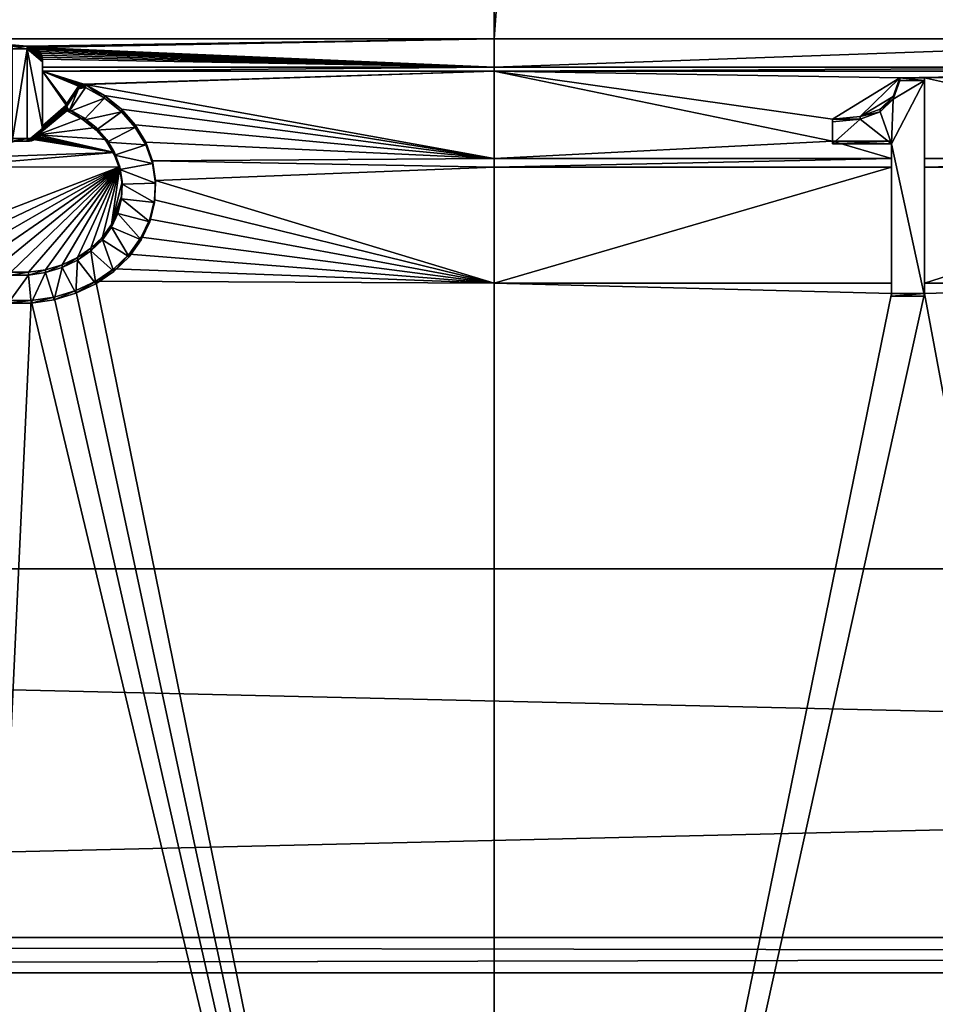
# Model space of a CAD drawing. Extents: x 0 to 895, y 0 to 479.
# Tile 6 of 30: x 380 to 398, y 24 to 44. Entities that reach past the tile are written whole.
import ezdxf

# ---------------------------------------------------------------- set-up
doc = ezdxf.new("R2010")
doc.units = 0

msp = doc.modelspace()

# ---------------------------------------------------------------- linework, layer by layer
for points in [[(788.799988, 448.7229), (788.799988, 25.122911), (106.199982, 448.7229)], [(106.199982, 448.7229), (788.799988, 25.122911), (106.199982, 25.122911)], [(788.099976, 448.022888, 395.237183), (788.099976, 25.822908, 131.417313), (106.899979, 448.022888, 395.237183)], [(106.899979, 448.022888, 395.237183), (788.099976, 25.822908, 131.417313), (106.899979, 25.822908, 131.417313)], [(788.099976, 25.822908, 0.7), (788.099976, 448.022888, 0.7), (106.899979, 25.822908, 0.7)], [(106.899979, 25.822908, 0.7), (788.099976, 448.022888, 0.7), (106.899979, 448.022888, 0.7)], [(388.890106, 43.612331, 149.254715), (388.890106, 255.127777, 281.424225), (377.929169, 43.612331, 149.254715)], [(377.929169, 43.612331, 149.254715), (388.890106, 255.127777, 281.424225), (377.929169, 255.127777, 281.424225)], [(404.596527, 43.612331, 149.254715), (404.596527, 255.127777, 281.424225), (388.890106, 43.612331, 149.254715)], [(388.890106, 43.612331, 149.254715), (404.596527, 255.127777, 281.424225), (388.890106, 255.127777, 281.424225)], [(377.929169, 43.612331, 149.254715), (379.350006, 43.46627, 149.163437), (379.649994, 43.46627, 149.163437)], [(377.929169, 43.612331, 149.254715), (379.649994, 43.46627, 149.163437), (388.890106, 43.612331, 149.254715)], [(388.890106, 43.612331, 149.254715), (379.649994, 43.46627, 149.163437), (379.69693, 43.463142, 149.161484)], [(388.890106, 43.612331, 149.254715), (379.69693, 43.463142, 149.161484), (379.742706, 43.453812, 149.155655)], [(379.786194, 43.438522, 149.146103), (388.890106, 43.612331, 149.254715), (379.742706, 43.453812, 149.155655)], [(388.890106, 43.047993, 148.902084), (388.890106, 43.612331, 149.254715), (379.786194, 43.438522, 149.146103)], [(404.596527, 43.047993, 148.902084), (404.596527, 43.612331, 149.254715), (388.890106, 43.047993, 148.902084)], [(388.890106, 43.047993, 148.902084), (404.596527, 43.612331, 149.254715), (388.890106, 43.612331, 149.254715)], [(379.649994, 41.583271, 148.104721), (379.649994, 43.41328, 149.248245), (379.349976, 41.583271, 148.104721)], [(379.349976, 41.583271, 148.104721), (379.649994, 43.41328, 149.248245), (379.350006, 43.41328, 149.248245)], [(379.350006, 43.41328, 149.248245), (379.649994, 43.41328, 149.248245), (379.350006, 43.46627, 149.163437)], [(379.350006, 43.46627, 149.163437), (379.649994, 43.41328, 149.248245), (379.649994, 43.46627, 149.163437)], [(379.69693, 43.410122, 149.246292), (379.69693, 43.463142, 149.161484), (379.649994, 43.46627, 149.163437)], [(379.69693, 43.410122, 149.246292), (379.649994, 43.46627, 149.163437), (379.649994, 43.41328, 149.248245)], [(379.649994, 41.583271, 148.104721), (379.950012, 41.837692, 148.263702), (379.649994, 43.41328, 149.248245)], [(379.649994, 43.41328, 149.248245), (379.950012, 41.837692, 148.263702), (379.950012, 43.158859, 149.089264)], [(379.649994, 43.41328, 149.248245), (379.950012, 43.158859, 149.089264), (379.69693, 43.410122, 149.246292)], [(379.742706, 43.400826, 149.240463), (379.742706, 43.453812, 149.155655), (379.69693, 43.463142, 149.161484)], [(379.742706, 43.400826, 149.240463), (379.69693, 43.463142, 149.161484), (379.69693, 43.410122, 149.246292)], [(379.69693, 43.410122, 149.246292), (379.950012, 43.158859, 149.089264), (379.742706, 43.400826, 149.240463)], [(379.786194, 43.385536, 149.230911), (379.786194, 43.438522, 149.146103), (379.742706, 43.453812, 149.155655)], [(379.786194, 43.385536, 149.230911), (379.742706, 43.453812, 149.155655), (379.742706, 43.400826, 149.240463)], [(379.950012, 43.158859, 149.089264), (379.786194, 43.385536, 149.230911), (379.742706, 43.400826, 149.240463)], [(379.786194, 43.438522, 149.146103), (379.826324, 43.417664, 149.133072), (388.890106, 43.047993, 148.902084)], [(379.826324, 43.364674, 149.217896), (379.826324, 43.417664, 149.133072), (379.786194, 43.438522, 149.146103)], [(379.826324, 43.364674, 149.217896), (379.786194, 43.438522, 149.146103), (379.786194, 43.385536, 149.230911)], [(379.950012, 43.158859, 149.089264), (379.826324, 43.364674, 149.217896), (379.786194, 43.385536, 149.230911)], [(388.890106, 43.047993, 148.902084), (379.826324, 43.417664, 149.133072), (379.862152, 43.391735, 149.116867)], [(379.862152, 43.338745, 149.201675), (379.862152, 43.391735, 149.116867), (379.826324, 43.417664, 149.133072)], [(379.862152, 43.338745, 149.201675), (379.826324, 43.417664, 149.133072), (379.826324, 43.364674, 149.217896)], [(379.862152, 43.338745, 149.201675), (379.826324, 43.364674, 149.217896), (379.950012, 43.158859, 149.089264)], [(379.862152, 43.391735, 149.116867), (379.8927, 43.361397, 149.0979), (388.890106, 43.047993, 148.902084)], [(379.8927, 43.308407, 149.182709), (379.8927, 43.361397, 149.0979), (379.862152, 43.391735, 149.116867)], [(379.8927, 43.308407, 149.182709), (379.862152, 43.391735, 149.116867), (379.862152, 43.338745, 149.201675)], [(379.950012, 43.158859, 149.089264), (379.8927, 43.308407, 149.182709), (379.862152, 43.338745, 149.201675)], [(388.890106, 43.047993, 148.902084), (379.8927, 43.361397, 149.0979), (379.917297, 43.327332, 149.076645)], [(379.917297, 43.274342, 149.161438), (379.917297, 43.327332, 149.076645), (379.8927, 43.361397, 149.0979)], [(379.917297, 43.274342, 149.161438), (379.8927, 43.361397, 149.0979), (379.8927, 43.308407, 149.182709)], [(379.950012, 43.158859, 149.089264), (379.917297, 43.274342, 149.161438), (379.8927, 43.308407, 149.182709)], [(388.890106, 43.047993, 148.902084), (379.917297, 43.327332, 149.076645), (379.935303, 43.290466, 149.053589)], [(379.935303, 43.237476, 149.138397), (379.935303, 43.290466, 149.053589), (379.917297, 43.327332, 149.076645)], [(379.935303, 43.237476, 149.138397), (379.917297, 43.327332, 149.076645), (379.917297, 43.274342, 149.161438)], [(379.94632, 43.198647, 149.114136), (379.935303, 43.237476, 149.138397), (379.917297, 43.274342, 149.161438)], [(379.94632, 43.198647, 149.114136), (379.917297, 43.274342, 149.161438), (379.950012, 43.158859, 149.089264)], [(379.935303, 43.290466, 149.053589), (379.94632, 43.251633, 149.029327), (388.890106, 43.047993, 148.902084)], [(379.94632, 43.198647, 149.114136), (379.94632, 43.251633, 149.029327), (379.935303, 43.290466, 149.053589)], [(379.94632, 43.198647, 149.114136), (379.935303, 43.290466, 149.053589), (379.935303, 43.237476, 149.138397)], [(388.890106, 43.047993, 148.902084), (379.94632, 43.251633, 149.029327), (379.950012, 43.211849, 149.004456)], [(379.950012, 43.158859, 149.089264), (379.950012, 43.211849, 149.004456), (379.94632, 43.251633, 149.029327)], [(379.950012, 43.158859, 149.089264), (379.94632, 43.251633, 149.029327), (379.94632, 43.198647, 149.114136)], [(388.890106, 43.047993, 148.902084), (379.950012, 43.211849, 149.004456), (379.950012, 43.047993, 148.902084)], [(379.950012, 43.047993, 148.902084), (379.950012, 43.211849, 149.004456), (379.950012, 43.158859, 149.089264)], [(379.950012, 41.837692, 148.263702), (379.950012, 41.890682, 148.178909), (379.950012, 43.158859, 149.089264)], [(379.950012, 43.158859, 149.089264), (379.950012, 41.890682, 148.178909), (379.950012, 42.97459, 148.856201)], [(379.950012, 43.158859, 149.089264), (379.950012, 42.97459, 148.856201), (379.950012, 43.047993, 148.902084)], [(388.890106, 42.97459, 148.856201), (388.890106, 43.047993, 148.902084), (379.950012, 42.97459, 148.856201)], [(379.950012, 42.97459, 148.856201), (388.890106, 43.047993, 148.902084), (379.950012, 43.047993, 148.902084)], [(388.890106, 42.97459, 148.856201), (379.950012, 42.97459, 148.856201), (380.768127, 42.714237, 148.693527)], [(380.675476, 42.684883, 148.675186), (380.687622, 42.695255, 148.681656), (379.950012, 42.97459, 148.856201)], [(379.950012, 42.97459, 148.856201), (380.687622, 42.695255, 148.681656), (380.701691, 42.70369, 148.686935)], [(379.950012, 42.97459, 148.856201), (380.701691, 42.70369, 148.686935), (380.717224, 42.709946, 148.690857)], [(380.717224, 42.709946, 148.690857), (380.733795, 42.713882, 148.693298), (379.950012, 42.97459, 148.856201)], [(379.950012, 42.97459, 148.856201), (380.733795, 42.713882, 148.693298), (380.750946, 42.715309, 148.694199)], [(379.950012, 42.97459, 148.856201), (380.750946, 42.715309, 148.694199), (380.768127, 42.714237, 148.693527)], [(380.428741, 42.322784, 148.448929), (380.435608, 42.335003, 148.456543), (379.950012, 42.97459, 148.856201)], [(379.950012, 42.97459, 148.856201), (380.435608, 42.335003, 148.456543), (380.665619, 42.672932, 148.667709)], [(379.950012, 42.97459, 148.856201), (380.665619, 42.672932, 148.667709), (380.675476, 42.684883, 148.675186)], [(379.950012, 41.890682, 148.178909), (380.422302, 42.29644, 148.432449), (379.950012, 42.97459, 148.856201)], [(379.950012, 42.97459, 148.856201), (380.422302, 42.29644, 148.432449), (380.424286, 42.309822, 148.440826)], [(379.950012, 42.97459, 148.856201), (380.424286, 42.309822, 148.440826), (380.428741, 42.322784, 148.448929)], [(380.768127, 42.714237, 148.693527), (380.784821, 42.710693, 148.691315), (388.890106, 42.97459, 148.856201)], [(388.890106, 42.97459, 148.856201), (380.784821, 42.710693, 148.691315), (380.800568, 42.704762, 148.687607)], [(388.890106, 42.97459, 148.856201), (380.800568, 42.704762, 148.687607), (388.890106, 41.24585, 147.77597)], [(404.596527, 42.97459, 148.856201), (404.596527, 43.047993, 148.902084), (388.890106, 42.97459, 148.856201)], [(388.890106, 42.97459, 148.856201), (404.596527, 43.047993, 148.902084), (388.890106, 43.047993, 148.902084)], [(388.890106, 42.97459, 148.856201), (396.921448, 42.841702, 148.773178), (404.596527, 42.97459, 148.856201)], [(395.588593, 42.022972, 148.261581), (396.921448, 42.841702, 148.773178), (388.890106, 42.97459, 148.856201)], [(395.588593, 42.022972, 148.261581), (388.890106, 42.97459, 148.856201), (395.588593, 41.589199, 147.990509)], [(395.588593, 41.589199, 147.990509), (388.890106, 42.97459, 148.856201), (388.890106, 41.24585, 147.77597)], [(404.596527, 42.97459, 148.856201), (396.921448, 42.841702, 148.773178), (397.411377, 42.841702, 148.773178)], [(404.596527, 42.97459, 148.856201), (397.411377, 42.841702, 148.773178), (404.596527, 41.24585, 147.77597)], [(380.687622, 42.642265, 148.766464), (380.687622, 42.695255, 148.681656), (380.675476, 42.684883, 148.675186)], [(380.701691, 42.6507, 148.771729), (380.701691, 42.70369, 148.686935), (380.687622, 42.695255, 148.681656)], [(380.701691, 42.6507, 148.771729), (380.687622, 42.695255, 148.681656), (380.687622, 42.642265, 148.766464)], [(380.717224, 42.65696, 148.77565), (380.717224, 42.709946, 148.690857), (380.701691, 42.70369, 148.686935)], [(380.717224, 42.65696, 148.77565), (380.701691, 42.70369, 148.686935), (380.701691, 42.6507, 148.771729)], [(380.733795, 42.660892, 148.778091), (380.733795, 42.713882, 148.693298), (380.717224, 42.709946, 148.690857)], [(380.733795, 42.660892, 148.778091), (380.717224, 42.709946, 148.690857), (380.717224, 42.65696, 148.77565)], [(380.750946, 42.662323, 148.779007), (380.750946, 42.715309, 148.694199), (380.733795, 42.713882, 148.693298)], [(380.750946, 42.662323, 148.779007), (380.733795, 42.713882, 148.693298), (380.733795, 42.660892, 148.778091)], [(380.768127, 42.661251, 148.778336), (380.768127, 42.714237, 148.693527), (380.750946, 42.715309, 148.694199)], [(380.768127, 42.661251, 148.778336), (380.750946, 42.715309, 148.694199), (380.750946, 42.662323, 148.779007)], [(380.784821, 42.657703, 148.776108), (380.784821, 42.710693, 148.691315), (380.768127, 42.714237, 148.693527)], [(380.784821, 42.657703, 148.776108), (380.768127, 42.714237, 148.693527), (380.768127, 42.661251, 148.778336)], [(380.800568, 42.651772, 148.7724), (380.800568, 42.704762, 148.687607), (380.784821, 42.710693, 148.691315)], [(380.800568, 42.651772, 148.7724), (380.784821, 42.710693, 148.691315), (380.784821, 42.657703, 148.776108)], [(380.800568, 42.704762, 148.687607), (381.180786, 42.48914, 148.552887), (388.890106, 41.24585, 147.77597)], [(381.180786, 42.436153, 148.63768), (381.180786, 42.48914, 148.552887), (380.800568, 42.704762, 148.687607)], [(381.180786, 42.436153, 148.63768), (380.800568, 42.704762, 148.687607), (380.800568, 42.651772, 148.7724)], [(396.136169, 42.07188, 148.29213), (396.921448, 42.841702, 148.773178), (395.588593, 42.022972, 148.261581)], [(396.136169, 42.07188, 148.29213), (396.791779, 42.468994, 148.540268), (396.921448, 42.841702, 148.773178)], [(396.755737, 41.536213, 148.075333), (397.411377, 38.517921, 146.189285), (397.411377, 42.788715, 148.857986)], [(396.755737, 41.536213, 148.075333), (397.411377, 42.788715, 148.857986), (396.791779, 42.416008, 148.625092)], [(396.791779, 42.468994, 148.540268), (396.921448, 42.788715, 148.857986), (396.921448, 42.841702, 148.773178)], [(396.791779, 42.416008, 148.625092), (396.921448, 42.788715, 148.857986), (396.791779, 42.468994, 148.540268)], [(396.791779, 42.416008, 148.625092), (397.411377, 42.788715, 148.857986), (396.921448, 42.788715, 148.857986)], [(396.921448, 42.788715, 148.857986), (397.411377, 42.788715, 148.857986), (396.921448, 42.841702, 148.773178)], [(396.921448, 42.841702, 148.773178), (397.411377, 42.788715, 148.857986), (397.411377, 42.841702, 148.773178)], [(397.411377, 42.841702, 148.773178), (397.411377, 41.24585, 147.77597), (404.596527, 41.24585, 147.77597)], [(397.411377, 42.788715, 148.857986), (397.411377, 41.24585, 147.77597), (397.411377, 42.841702, 148.773178)], [(397.411377, 38.517921, 146.189285), (397.411377, 41.074276, 147.668762), (397.411377, 42.788715, 148.857986)], [(397.411377, 42.788715, 148.857986), (397.411377, 41.074276, 147.668762), (397.411377, 41.24585, 147.77597)], [(380.435608, 42.335003, 148.456543), (380.665619, 42.619915, 148.752518), (380.665619, 42.672932, 148.667709)], [(380.435608, 42.282017, 148.541351), (380.665619, 42.619915, 148.752518), (380.435608, 42.335003, 148.456543)], [(380.435608, 42.282017, 148.541351), (380.474243, 42.165192, 148.468353), (380.665619, 42.619915, 148.752518)], [(380.474243, 42.165192, 148.468353), (381.180786, 42.436153, 148.63768), (380.800568, 42.651772, 148.7724)], [(380.665619, 42.619915, 148.752518), (380.474243, 42.165192, 148.468353), (380.800568, 42.651772, 148.7724)], [(380.675476, 42.631893, 148.759995), (380.675476, 42.684883, 148.675186), (380.665619, 42.672932, 148.667709)], [(380.675476, 42.631893, 148.759995), (380.665619, 42.672932, 148.667709), (380.665619, 42.619915, 148.752518)], [(380.665619, 42.619915, 148.752518), (380.800568, 42.651772, 148.7724), (380.675476, 42.631893, 148.759995)], [(380.687622, 42.642265, 148.766464), (380.675476, 42.684883, 148.675186), (380.675476, 42.631893, 148.759995)], [(380.675476, 42.631893, 148.759995), (380.800568, 42.651772, 148.7724), (380.687622, 42.642265, 148.766464)], [(380.687622, 42.642265, 148.766464), (380.800568, 42.651772, 148.7724), (380.701691, 42.6507, 148.771729)], [(380.768127, 42.661251, 148.778336), (380.750946, 42.662323, 148.779007), (380.701691, 42.6507, 148.771729)], [(380.701691, 42.6507, 148.771729), (380.750946, 42.662323, 148.779007), (380.733795, 42.660892, 148.778091)], [(380.701691, 42.6507, 148.771729), (380.784821, 42.657703, 148.776108), (380.768127, 42.661251, 148.778336)], [(380.701691, 42.6507, 148.771729), (380.733795, 42.660892, 148.778091), (380.717224, 42.65696, 148.77565)], [(380.701691, 42.6507, 148.771729), (380.800568, 42.651772, 148.7724), (380.784821, 42.657703, 148.776108)], [(380.424286, 42.256832, 148.52562), (380.424286, 42.309822, 148.440826), (380.422302, 42.29644, 148.432449)], [(380.428741, 42.269794, 148.533737), (380.428741, 42.322784, 148.448929), (380.424286, 42.309822, 148.440826)], [(380.428741, 42.269794, 148.533737), (380.424286, 42.309822, 148.440826), (380.424286, 42.256832, 148.52562)], [(380.435608, 42.282017, 148.541351), (380.435608, 42.335003, 148.456543), (380.428741, 42.322784, 148.448929)], [(380.435608, 42.282017, 148.541351), (380.428741, 42.322784, 148.448929), (380.428741, 42.269794, 148.533737)], [(380.762482, 42.003155, 148.367111), (381.180786, 42.436153, 148.63768), (380.474243, 42.165192, 148.468353)], [(380.762482, 42.003155, 148.367111), (381.512512, 42.169064, 148.470779), (381.180786, 42.436153, 148.63768)], [(388.890106, 41.24585, 147.77597), (381.180786, 42.48914, 148.552887), (381.512512, 42.222054, 148.385971)], [(381.512512, 42.169064, 148.470779), (381.512512, 42.222054, 148.385971), (381.180786, 42.48914, 148.552887)], [(381.512512, 42.169064, 148.470779), (381.180786, 42.48914, 148.552887), (381.180786, 42.436153, 148.63768)], [(396.53241, 42.218506, 148.383759), (396.791779, 42.468994, 148.540268), (396.136169, 42.07188, 148.29213)], [(396.53241, 42.218506, 148.383759), (396.791779, 42.416008, 148.625092), (396.791779, 42.468994, 148.540268)], [(396.53241, 42.16552, 148.468552), (396.791779, 42.416008, 148.625092), (396.53241, 42.218506, 148.383759)], [(396.53241, 42.16552, 148.468552), (396.755737, 41.536213, 148.075333), (396.791779, 42.416008, 148.625092)], [(379.8927, 41.741135, 148.085464), (379.862122, 41.710766, 148.066498), (380.460907, 42.225571, 148.388184)], [(379.862122, 41.710766, 148.066498), (380.474243, 42.218178, 148.38356), (380.460907, 42.225571, 148.388184)], [(379.862122, 41.710766, 148.066498), (380.762482, 42.056171, 148.282303), (380.474243, 42.218178, 148.38356)], [(380.460907, 42.225571, 148.388184), (379.917297, 41.775166, 148.10672), (379.8927, 41.741135, 148.085464)], [(380.460907, 42.225571, 148.388184), (379.935303, 41.812061, 148.129776), (379.917297, 41.775166, 148.10672)], [(380.449158, 42.234688, 148.39386), (379.94632, 41.850864, 148.154037), (379.935303, 41.812061, 148.129776)], [(380.449158, 42.234688, 148.39386), (379.935303, 41.812061, 148.129776), (380.460907, 42.225571, 148.388184)], [(379.950012, 41.890682, 148.178909), (379.94632, 41.850864, 148.154037), (380.449158, 42.234688, 148.39386)], [(379.950012, 41.890682, 148.178909), (380.422852, 42.28294, 148.424011), (380.422302, 42.29644, 148.432449)], [(380.425903, 42.269676, 148.415726), (380.422852, 42.28294, 148.424011), (379.950012, 41.890682, 148.178909)], [(379.950012, 41.890682, 148.178909), (380.431427, 42.257011, 148.407822), (380.425903, 42.269676, 148.415726)], [(379.950012, 41.890682, 148.178909), (380.43924, 42.245239, 148.400467), (380.431427, 42.257011, 148.407822)], [(380.449158, 42.234688, 148.39386), (380.43924, 42.245239, 148.400467), (379.950012, 41.890682, 148.178909)], [(380.424286, 42.256832, 148.52562), (380.422302, 42.29644, 148.432449), (380.422302, 42.24345, 148.517258)], [(380.422302, 42.24345, 148.517258), (380.422302, 42.29644, 148.432449), (380.422852, 42.28294, 148.424011)], [(380.422302, 42.24345, 148.517258), (380.422852, 42.28294, 148.424011), (380.422852, 42.22995, 148.50882)], [(380.449158, 42.181671, 148.478668), (380.424286, 42.256832, 148.52562), (380.422302, 42.24345, 148.517258)], [(380.449158, 42.181671, 148.478668), (380.422302, 42.24345, 148.517258), (380.422852, 42.22995, 148.50882)], [(380.422852, 42.22995, 148.50882), (380.422852, 42.28294, 148.424011), (380.425903, 42.269676, 148.415726)], [(380.422852, 42.22995, 148.50882), (380.425903, 42.269676, 148.415726), (380.425903, 42.21669, 148.500549)], [(380.422852, 42.22995, 148.50882), (380.425903, 42.21669, 148.500549), (380.449158, 42.181671, 148.478668)], [(380.428741, 42.269794, 148.533737), (380.424286, 42.256832, 148.52562), (380.449158, 42.181671, 148.478668)], [(380.425903, 42.21669, 148.500549), (380.425903, 42.269676, 148.415726), (380.431427, 42.257011, 148.407822)], [(380.425903, 42.21669, 148.500549), (380.431427, 42.257011, 148.407822), (380.431427, 42.204021, 148.492615)], [(380.449158, 42.181671, 148.478668), (380.425903, 42.21669, 148.500549), (380.431427, 42.204021, 148.492615)], [(380.449158, 42.181671, 148.478668), (380.435608, 42.282017, 148.541351), (380.428741, 42.269794, 148.533737)], [(380.431427, 42.204021, 148.492615), (380.431427, 42.257011, 148.407822), (380.43924, 42.245239, 148.400467)], [(380.431427, 42.204021, 148.492615), (380.43924, 42.245239, 148.400467), (380.43924, 42.192249, 148.485275)], [(380.449158, 42.181671, 148.478668), (380.431427, 42.204021, 148.492615), (380.43924, 42.192249, 148.485275)], [(380.449158, 42.181671, 148.478668), (380.460907, 42.172581, 148.472977), (380.435608, 42.282017, 148.541351)], [(380.435608, 42.282017, 148.541351), (380.460907, 42.172581, 148.472977), (380.474243, 42.165192, 148.468353)], [(380.43924, 42.192249, 148.485275), (380.43924, 42.245239, 148.400467), (380.449158, 42.234688, 148.39386)], [(380.43924, 42.192249, 148.485275), (380.449158, 42.234688, 148.39386), (380.449158, 42.181671, 148.478668)], [(380.449158, 42.181671, 148.478668), (380.449158, 42.234688, 148.39386), (380.460907, 42.225571, 148.388184)], [(380.449158, 42.181671, 148.478668), (380.460907, 42.225571, 148.388184), (380.460907, 42.172581, 148.472977)], [(380.460907, 42.172581, 148.472977), (380.460907, 42.225571, 148.388184), (380.474243, 42.218178, 148.38356)], [(380.460907, 42.172581, 148.472977), (380.474243, 42.218178, 148.38356), (380.474243, 42.165192, 148.468353)], [(380.474243, 42.165192, 148.468353), (380.474243, 42.218178, 148.38356), (380.762482, 42.003155, 148.367111)], [(380.762482, 42.003155, 148.367111), (380.474243, 42.218178, 148.38356), (380.762482, 42.056171, 148.282303)], [(381.01413, 41.802048, 148.241425), (381.512512, 42.169064, 148.470779), (380.762482, 42.003155, 148.367111)], [(381.01413, 41.802048, 148.241425), (381.786072, 41.858166, 148.276505), (381.512512, 42.169064, 148.470779)], [(388.890106, 41.24585, 147.77597), (381.512512, 42.222054, 148.385971), (381.786072, 41.911156, 148.191711)], [(381.786072, 41.858166, 148.276505), (381.786072, 41.911156, 148.191711), (381.512512, 42.222054, 148.385971)], [(381.786072, 41.858166, 148.276505), (381.512512, 42.222054, 148.385971), (381.512512, 42.169064, 148.470779)], [(396.136169, 42.07188, 148.29213), (396.53241, 42.16552, 148.468552), (396.53241, 42.218506, 148.383759)], [(396.136169, 42.01889, 148.376923), (396.53241, 42.16552, 148.468552), (396.136169, 42.07188, 148.29213)], [(396.136169, 42.01889, 148.376923), (396.755737, 41.536213, 148.075333), (396.53241, 42.16552, 148.468552)], [(381.01413, 41.855038, 148.156631), (380.762482, 42.056171, 148.282303), (379.862122, 41.710766, 148.066498)], [(380.762482, 42.003155, 148.367111), (380.762482, 42.056171, 148.282303), (381.01413, 41.802048, 148.241425)], [(381.01413, 41.802048, 148.241425), (380.762482, 42.056171, 148.282303), (381.01413, 41.855038, 148.156631)], [(381.786072, 41.911156, 148.191711), (381.993652, 41.565479, 147.975693), (388.890106, 41.24585, 147.77597)], [(381.993652, 41.512489, 148.060501), (381.993652, 41.565479, 147.975693), (381.786072, 41.911156, 148.191711)], [(381.993652, 41.512489, 148.060501), (381.786072, 41.911156, 148.191711), (381.786072, 41.858166, 148.276505)], [(395.588593, 42.022972, 148.261581), (396.136169, 42.01889, 148.376923), (396.136169, 42.07188, 148.29213)], [(395.588593, 41.969986, 148.346375), (396.136169, 42.01889, 148.376923), (395.588593, 42.022972, 148.261581)], [(395.588593, 41.589199, 147.990509), (395.588593, 41.969986, 148.346375), (395.588593, 42.022972, 148.261581)], [(395.588593, 41.969986, 148.346375), (395.588593, 41.536213, 148.075333), (396.136169, 42.01889, 148.376923)], [(396.136169, 42.01889, 148.376923), (395.588593, 41.536213, 148.075333), (396.755737, 41.536213, 148.075333)], [(395.588593, 41.536213, 148.075333), (395.588593, 41.969986, 148.346375), (395.588593, 41.589199, 147.990509)], [(379.649994, 41.583271, 148.104721), (379.69693, 41.586399, 148.106689), (379.950012, 41.837692, 148.263702)], [(379.950012, 41.837692, 148.263702), (379.69693, 41.586399, 148.106689), (379.742706, 41.595726, 148.112503)], [(379.950012, 41.837692, 148.263702), (379.742706, 41.595726, 148.112503), (379.786194, 41.610985, 148.122055)], [(379.786194, 41.610985, 148.122055), (379.826324, 41.631847, 148.135101), (379.950012, 41.837692, 148.263702)], [(379.950012, 41.837692, 148.263702), (379.826324, 41.631847, 148.135101), (379.862122, 41.657776, 148.151291)], [(379.862122, 41.710766, 148.066498), (381.221924, 41.620613, 148.010162), (381.01413, 41.855038, 148.156631)], [(379.950012, 41.837692, 148.263702), (379.862122, 41.657776, 148.151291), (379.8927, 41.688145, 148.170258)], [(379.862122, 41.657776, 148.151291), (379.862122, 41.710766, 148.066498), (379.8927, 41.741135, 148.085464)], [(379.862122, 41.657776, 148.151291), (379.8927, 41.741135, 148.085464), (379.8927, 41.688145, 148.170258)], [(379.8927, 41.688145, 148.170258), (379.917297, 41.722179, 148.191528), (379.950012, 41.837692, 148.263702)], [(379.8927, 41.688145, 148.170258), (379.8927, 41.741135, 148.085464), (379.917297, 41.775166, 148.10672)], [(379.8927, 41.688145, 148.170258), (379.917297, 41.775166, 148.10672), (379.917297, 41.722179, 148.191528)], [(379.950012, 41.837692, 148.263702), (379.917297, 41.722179, 148.191528), (379.935303, 41.759075, 148.214584)], [(379.917297, 41.722179, 148.191528), (379.917297, 41.775166, 148.10672), (379.935303, 41.812061, 148.129776)], [(379.917297, 41.722179, 148.191528), (379.935303, 41.812061, 148.129776), (379.935303, 41.759075, 148.214584)], [(379.935303, 41.759075, 148.214584), (379.935303, 41.812061, 148.129776), (379.94632, 41.850864, 148.154037)], [(379.935303, 41.759075, 148.214584), (379.94632, 41.850864, 148.154037), (379.94632, 41.797874, 148.238831)], [(379.950012, 41.837692, 148.263702), (379.935303, 41.759075, 148.214584), (379.94632, 41.797874, 148.238831)], [(379.94632, 41.797874, 148.238831), (379.94632, 41.850864, 148.154037), (379.950012, 41.890682, 148.178909)], [(379.94632, 41.797874, 148.238831), (379.950012, 41.890682, 148.178909), (379.950012, 41.837692, 148.263702)], [(381.221924, 41.567623, 148.094971), (381.786072, 41.858166, 148.276505), (381.01413, 41.802048, 148.241425)], [(381.01413, 41.802048, 148.241425), (381.01413, 41.855038, 148.156631), (381.221924, 41.567623, 148.094971)], [(381.221924, 41.567623, 148.094971), (381.01413, 41.855038, 148.156631), (381.221924, 41.620613, 148.010162)], [(381.221924, 41.567623, 148.094971), (381.993652, 41.512489, 148.060501), (381.786072, 41.858166, 148.276505)], [(377.929169, 41.24585, 147.77597), (381.379822, 41.359722, 147.847137), (379.649994, 41.636257, 148.019928)], [(377.929169, 41.24585, 147.77597), (379.649994, 41.636257, 148.019928), (379.349976, 41.636257, 148.019928)], [(379.649994, 41.583271, 148.104721), (379.349976, 41.583271, 148.104721), (379.649994, 41.636257, 148.019928)], [(379.649994, 41.636257, 148.019928), (379.349976, 41.583271, 148.104721), (379.349976, 41.636257, 148.019928)], [(381.379822, 41.359722, 147.847137), (379.69693, 41.639389, 148.021881), (379.649994, 41.636257, 148.019928)], [(379.649994, 41.583271, 148.104721), (379.649994, 41.636257, 148.019928), (379.69693, 41.639389, 148.021881)], [(379.649994, 41.583271, 148.104721), (379.69693, 41.639389, 148.021881), (379.69693, 41.586399, 148.106689)], [(381.379822, 41.359722, 147.847137), (379.742706, 41.648716, 148.02771), (379.69693, 41.639389, 148.021881)], [(379.69693, 41.586399, 148.106689), (379.69693, 41.639389, 148.021881), (379.742706, 41.648716, 148.02771)], [(379.69693, 41.586399, 148.106689), (379.742706, 41.648716, 148.02771), (379.742706, 41.595726, 148.112503)], [(379.786194, 41.663975, 148.037262), (379.742706, 41.648716, 148.02771), (381.379822, 41.359722, 147.847137)], [(379.742706, 41.595726, 148.112503), (379.742706, 41.648716, 148.02771), (379.786194, 41.663975, 148.037262)], [(379.742706, 41.595726, 148.112503), (379.786194, 41.663975, 148.037262), (379.786194, 41.610985, 148.122055)], [(381.379822, 41.359722, 147.847137), (379.826324, 41.684837, 148.050278), (379.786194, 41.663975, 148.037262)], [(379.786194, 41.610985, 148.122055), (379.786194, 41.663975, 148.037262), (379.826324, 41.684837, 148.050278)], [(379.786194, 41.610985, 148.122055), (379.826324, 41.684837, 148.050278), (379.826324, 41.631847, 148.135101)], [(379.826324, 41.684837, 148.050278), (381.379822, 41.359722, 147.847137), (379.862122, 41.710766, 148.066498)], [(379.826324, 41.631847, 148.135101), (379.826324, 41.684837, 148.050278), (379.862122, 41.710766, 148.066498)], [(379.826324, 41.631847, 148.135101), (379.862122, 41.710766, 148.066498), (379.862122, 41.657776, 148.151291)], [(379.862122, 41.710766, 148.066498), (381.379822, 41.359722, 147.847137), (381.221924, 41.620613, 148.010162)], [(381.221924, 41.567623, 148.094971), (381.221924, 41.620613, 148.010162), (381.379822, 41.306732, 147.931931)], [(381.379822, 41.306732, 147.931931), (381.221924, 41.620613, 148.010162), (381.379822, 41.359722, 147.847137)], [(381.379822, 41.306732, 147.931931), (381.993652, 41.512489, 148.060501), (381.221924, 41.567623, 148.094971)], [(388.890106, 41.24585, 147.77597), (381.993652, 41.565479, 147.975693), (382.129181, 41.195004, 147.744186)], [(382.129181, 41.141987, 147.828995), (382.129181, 41.195004, 147.744186), (381.993652, 41.565479, 147.975693)], [(382.129181, 41.141987, 147.828995), (381.993652, 41.565479, 147.975693), (381.993652, 41.512489, 148.060501)], [(395.588593, 41.589199, 147.990509), (388.890106, 41.24585, 147.77597), (396.755737, 41.24585, 147.77597)], [(396.755737, 41.24585, 147.77597), (396.755737, 41.589199, 147.990509), (395.588593, 41.589199, 147.990509)], [(396.755737, 41.536213, 148.075333), (395.588593, 41.536213, 148.075333), (396.755737, 41.589199, 147.990509)], [(396.755737, 41.589199, 147.990509), (395.588593, 41.536213, 148.075333), (395.588593, 41.589199, 147.990509)], [(396.755737, 41.589199, 147.990509), (396.755737, 41.24585, 147.77597), (396.755737, 41.536213, 148.075333)], [(396.755737, 41.536213, 148.075333), (396.755737, 41.24585, 147.77597), (396.755737, 41.074276, 147.668762)], [(396.755737, 41.536213, 148.075333), (396.755737, 41.074276, 147.668762), (396.755737, 38.517921, 146.189285)], [(396.755737, 38.517921, 146.189285), (397.411377, 38.517921, 146.189285), (396.755737, 41.536213, 148.075333)], [(377.929169, 41.074276, 147.668762), (381.483246, 41.07991, 147.672287), (381.379822, 41.359722, 147.847137)], [(377.929169, 41.074276, 147.668762), (381.379822, 41.359722, 147.847137), (377.929169, 41.24585, 147.77597)], [(381.379822, 41.306732, 147.931931), (382.129181, 41.141987, 147.828995), (381.993652, 41.512489, 148.060501)], [(381.379822, 41.306732, 147.931931), (381.379822, 41.359722, 147.847137), (381.483246, 41.02692, 147.75708)], [(381.483246, 41.02692, 147.75708), (381.379822, 41.359722, 147.847137), (381.483246, 41.07991, 147.672287)], [(381.483246, 41.02692, 147.75708), (382.129181, 41.141987, 147.828995), (381.379822, 41.306732, 147.931931)], [(381.483246, 41.02692, 147.75708), (382.188782, 40.757389, 147.588669), (382.129181, 41.141987, 147.828995)], [(388.890106, 41.24585, 147.77597), (382.129181, 41.195004, 147.744186), (388.890106, 41.074276, 147.668762)], [(388.890106, 41.074276, 147.668762), (382.129181, 41.195004, 147.744186), (382.188782, 40.810375, 147.50386)], [(382.188782, 40.757389, 147.588669), (382.188782, 40.810375, 147.50386), (382.129181, 41.195004, 147.744186)], [(382.188782, 40.757389, 147.588669), (382.129181, 41.195004, 147.744186), (382.129181, 41.141987, 147.828995)], [(396.755737, 41.24585, 147.77597), (388.890106, 41.24585, 147.77597), (388.890106, 41.074276, 147.668762)], [(396.755737, 41.24585, 147.77597), (388.890106, 41.074276, 147.668762), (396.755737, 41.074276, 147.668762)], [(404.596527, 41.24585, 147.77597), (397.411377, 41.24585, 147.77597), (397.411377, 41.074276, 147.668762)], [(404.596527, 41.24585, 147.77597), (397.411377, 41.074276, 147.668762), (404.596527, 41.074276, 147.668762)], [(377.86261, 39.686413, 146.801514), (381.483246, 41.07991, 147.672287), (377.929169, 41.074276, 147.668762)], [(377.86261, 39.686413, 146.801514), (378.090302, 39.465694, 146.663605), (381.483246, 41.07991, 147.672287)], [(381.483246, 41.07991, 147.672287), (378.090302, 39.465694, 146.663605), (378.358826, 39.280922, 146.548141)], [(381.483246, 41.07991, 147.672287), (378.358826, 39.280922, 146.548141), (378.6604, 39.137424, 146.458496)], [(378.6604, 39.137424, 146.458496), (378.986298, 39.039402, 146.397232), (381.483246, 41.07991, 147.672287)], [(381.483246, 41.07991, 147.672287), (378.986298, 39.039402, 146.397232), (379.327087, 38.989662, 146.36615)], [(381.483246, 41.07991, 147.672287), (379.327087, 38.989662, 146.36615), (379.672882, 38.989662, 146.36615)], [(379.672882, 38.989662, 146.36615), (380.013672, 39.039402, 146.397232), (381.483246, 41.07991, 147.672287)], [(381.483246, 41.07991, 147.672287), (380.013672, 39.039402, 146.397232), (380.3396, 39.137424, 146.458496)], [(381.483246, 41.07991, 147.672287), (380.3396, 39.137424, 146.458496), (380.641174, 39.280922, 146.548141)], [(380.641174, 39.280922, 146.548141), (380.909698, 39.465694, 146.663605), (381.483246, 41.07991, 147.672287)], [(381.483246, 41.07991, 147.672287), (380.909698, 39.465694, 146.663605), (381.13736, 39.686413, 146.801514)], [(381.483246, 41.07991, 147.672287), (381.13736, 39.686413, 146.801514), (381.317627, 39.936661, 146.957901)], [(381.317627, 39.936661, 146.957901), (381.529236, 40.789246, 147.490662), (381.483246, 41.07991, 147.672287)], [(381.483246, 41.02692, 147.75708), (381.483246, 41.07991, 147.672287), (381.529236, 40.736259, 147.57547)], [(381.529236, 40.736259, 147.57547), (381.483246, 41.07991, 147.672287), (381.529236, 40.789246, 147.490662)], [(381.529236, 40.736259, 147.57547), (382.188782, 40.757389, 147.588669), (381.483246, 41.02692, 147.75708)], [(388.890106, 41.074276, 147.668762), (382.188782, 40.810375, 147.50386), (388.890106, 38.775982, 146.232635)], [(396.755737, 41.074276, 147.668762), (388.890106, 41.074276, 147.668762), (388.890106, 38.775982, 146.232635)], [(396.755737, 41.074276, 147.668762), (388.890106, 38.775982, 146.232635), (396.755737, 38.775982, 146.232635)], [(396.755737, 38.517921, 146.189285), (396.755737, 41.074276, 147.668762), (396.755737, 38.775982, 146.232635)], [(404.596527, 41.074276, 147.668762), (397.411377, 41.074276, 147.668762), (397.411377, 38.775982, 146.232635)], [(404.596527, 41.074276, 147.668762), (397.411377, 38.775982, 146.232635), (404.596527, 38.775982, 146.232635)], [(397.411377, 38.517921, 146.189285), (397.411377, 38.775982, 146.232635), (397.411377, 41.074276, 147.668762)], [(381.317627, 39.936661, 146.957901), (381.516418, 40.496201, 147.307541), (381.529236, 40.789246, 147.490662)], [(381.529236, 40.736259, 147.57547), (381.529236, 40.789246, 147.490662), (381.516418, 40.443211, 147.392349)], [(381.516418, 40.443211, 147.392349), (381.529236, 40.789246, 147.490662), (381.516418, 40.496201, 147.307541)], [(381.529236, 40.736259, 147.57547), (382.170746, 40.369778, 147.346466), (382.188782, 40.757389, 147.588669)], [(388.890106, 38.775982, 146.232635), (382.188782, 40.810375, 147.50386), (382.170746, 40.422768, 147.261658)], [(382.170746, 40.369778, 147.346466), (382.170746, 40.422768, 147.261658), (382.188782, 40.810375, 147.50386)], [(382.170746, 40.369778, 147.346466), (382.188782, 40.810375, 147.50386), (382.188782, 40.757389, 147.588669)], [(381.516418, 40.443211, 147.392349), (382.170746, 40.369778, 147.346466), (381.529236, 40.736259, 147.57547)], [(381.44519, 40.209232, 147.12822), (381.516418, 40.496201, 147.307541), (381.317627, 39.936661, 146.957901)], [(381.516418, 40.443211, 147.392349), (381.516418, 40.496201, 147.307541), (381.44519, 40.156246, 147.213028)], [(381.44519, 40.156246, 147.213028), (381.516418, 40.496201, 147.307541), (381.44519, 40.209232, 147.12822)], [(381.44519, 40.156246, 147.213028), (382.075562, 39.990364, 147.109375), (381.516418, 40.443211, 147.392349)], [(381.516418, 40.443211, 147.392349), (382.075562, 39.990364, 147.109375), (382.170746, 40.369778, 147.346466)], [(388.890106, 38.775982, 146.232635), (382.170746, 40.422768, 147.261658), (382.075562, 40.043354, 147.024567)], [(382.075562, 39.990364, 147.109375), (382.075562, 40.043354, 147.024567), (382.170746, 40.422768, 147.261658)], [(382.075562, 39.990364, 147.109375), (382.170746, 40.422768, 147.261658), (382.170746, 40.369778, 147.346466)], [(381.44519, 40.156246, 147.213028), (381.44519, 40.209232, 147.12822), (381.317627, 39.883675, 147.042709)], [(381.317627, 39.883675, 147.042709), (381.44519, 40.209232, 147.12822), (381.317627, 39.936661, 146.957901)], [(381.317627, 39.883675, 147.042709), (381.906006, 39.630085, 146.884247), (381.44519, 40.156246, 147.213028)], [(381.44519, 40.156246, 147.213028), (381.906006, 39.630085, 146.884247), (382.075562, 39.990364, 147.109375)], [(388.890106, 38.775982, 146.232635), (382.075562, 40.043354, 147.024567), (381.906006, 39.683075, 146.799438)], [(381.906006, 39.630085, 146.884247), (381.906006, 39.683075, 146.799438), (382.075562, 40.043354, 147.024567)], [(381.906006, 39.630085, 146.884247), (382.075562, 40.043354, 147.024567), (382.075562, 39.990364, 147.109375)], [(381.317627, 39.883675, 147.042709), (381.317627, 39.936661, 146.957901), (381.13736, 39.633423, 146.886322)], [(381.13736, 39.633423, 146.886322), (381.317627, 39.936661, 146.957901), (381.13736, 39.686413, 146.801514)], [(381.13736, 39.633423, 146.886322), (381.666962, 39.29937, 146.677582), (381.317627, 39.883675, 147.042709)], [(381.317627, 39.883675, 147.042709), (381.666962, 39.29937, 146.677582), (381.906006, 39.630085, 146.884247)], [(381.13736, 39.633423, 146.886322), (381.13736, 39.686413, 146.801514), (380.909698, 39.412678, 146.748413)], [(380.909698, 39.412678, 146.748413), (381.13736, 39.686413, 146.801514), (380.909698, 39.465694, 146.663605)], [(380.909698, 39.412678, 146.748413), (381.365326, 39.007751, 146.495377), (381.13736, 39.633423, 146.886322)], [(381.13736, 39.633423, 146.886322), (381.365326, 39.007751, 146.495377), (381.666962, 39.29937, 146.677582)], [(381.906006, 39.683075, 146.799438), (381.666962, 39.352356, 146.592773), (388.890106, 38.775982, 146.232635)], [(381.666962, 39.29937, 146.677582), (381.666962, 39.352356, 146.592773), (381.906006, 39.683075, 146.799438)], [(381.666962, 39.29937, 146.677582), (381.906006, 39.683075, 146.799438), (381.906006, 39.630085, 146.884247)], [(380.909698, 39.412678, 146.748413), (380.909698, 39.465694, 146.663605), (380.641174, 39.227901, 146.632935)], [(380.641174, 39.227901, 146.632935), (380.909698, 39.465694, 146.663605), (380.641174, 39.280922, 146.548141)], [(380.641174, 39.227901, 146.632935), (381.009796, 38.763641, 146.34285), (380.909698, 39.412678, 146.748413)], [(380.909698, 39.412678, 146.748413), (381.009796, 38.763641, 146.34285), (381.365326, 39.007751, 146.495377)], [(380.641174, 39.227901, 146.632935), (380.641174, 39.280922, 146.548141), (380.3396, 39.084435, 146.543289)], [(380.3396, 39.084435, 146.543289), (380.641174, 39.280922, 146.548141), (380.3396, 39.137424, 146.458496)], [(380.3396, 39.084435, 146.543289), (380.610718, 38.574131, 146.224411), (380.641174, 39.227901, 146.632935)], [(380.641174, 39.227901, 146.632935), (380.610718, 38.574131, 146.224411), (381.009796, 38.763641, 146.34285)], [(388.890106, 38.775982, 146.232635), (381.666962, 39.352356, 146.592773), (381.365326, 39.060741, 146.410553)], [(381.365326, 39.007751, 146.495377), (381.365326, 39.060741, 146.410553), (381.666962, 39.352356, 146.592773)], [(381.365326, 39.007751, 146.495377), (381.666962, 39.352356, 146.592773), (381.666962, 39.29937, 146.677582)], [(379.672882, 38.936676, 146.450958), (379.672882, 38.989662, 146.36615), (379.327087, 38.936676, 146.450958)], [(379.327087, 38.936676, 146.450958), (379.672882, 38.989662, 146.36615), (379.327087, 38.989662, 146.36615)], [(380.013672, 38.986416, 146.48204), (380.013672, 39.039402, 146.397232), (379.672882, 38.936676, 146.450958)], [(379.672882, 38.936676, 146.450958), (380.013672, 39.039402, 146.397232), (379.672882, 38.989662, 146.36615)], [(379.672882, 38.936676, 146.450958), (379.728699, 38.378983, 146.102463), (380.013672, 38.986416, 146.48204)], [(380.013672, 38.986416, 146.48204), (379.728699, 38.378983, 146.102463), (380.179504, 38.444668, 146.143509)], [(380.3396, 39.084435, 146.543289), (380.3396, 39.137424, 146.458496), (380.013672, 38.986416, 146.48204)], [(380.013672, 38.986416, 146.48204), (380.3396, 39.137424, 146.458496), (380.013672, 39.039402, 146.397232)], [(380.013672, 38.986416, 146.48204), (380.179504, 38.444668, 146.143509), (380.3396, 39.084435, 146.543289)], [(380.3396, 39.084435, 146.543289), (380.179504, 38.444668, 146.143509), (380.610718, 38.574131, 146.224411)], [(388.890106, 38.775982, 146.232635), (381.365326, 39.060741, 146.410553), (381.009796, 38.816631, 146.258026)], [(381.009796, 38.763641, 146.34285), (381.009796, 38.816631, 146.258026), (381.365326, 39.060741, 146.410553)], [(381.009796, 38.763641, 146.34285), (381.365326, 39.060741, 146.410553), (381.365326, 39.007751, 146.495377)], [(379.327087, 38.936676, 146.450958), (379.271271, 38.378983, 146.102463), (379.672882, 38.936676, 146.450958)], [(379.672882, 38.936676, 146.450958), (379.271271, 38.378983, 146.102463), (379.728699, 38.378983, 146.102463)], [(388.890106, 0, 122.002708), (381.009796, 38.816631, 146.258026), (380.610718, 38.627117, 146.139603)], [(380.610718, 38.574131, 146.224411), (380.610718, 38.627117, 146.139603), (381.009796, 38.816631, 146.258026)], [(380.610718, 38.574131, 146.224411), (381.009796, 38.816631, 146.258026), (381.009796, 38.763641, 146.34285)], [(388.890106, 0, 122.002708), (388.890106, 38.775982, 146.232635), (381.009796, 38.816631, 146.258026)], [(380.610718, 38.627117, 146.139603), (380.179504, 38.497658, 146.058716), (388.890106, 0, 122.002708)], [(380.179504, 38.444668, 146.143509), (380.179504, 38.497658, 146.058716), (380.610718, 38.627117, 146.139603)], [(380.179504, 38.444668, 146.143509), (380.610718, 38.627117, 146.139603), (380.610718, 38.574131, 146.224411)], [(396.755737, 38.775982, 146.232635), (388.890106, 38.775982, 146.232635), (396.755737, 38.570911, 146.104492)], [(396.755737, 38.570911, 146.104492), (388.890106, 38.775982, 146.232635), (388.890106, 0, 122.002708)], [(396.755737, 38.517921, 146.189285), (396.755737, 38.775982, 146.232635), (396.755737, 38.570911, 146.104492)], [(404.596527, 38.775982, 146.232635), (397.411377, 38.775982, 146.232635), (397.411377, 38.570911, 146.104492)], [(404.596527, 38.775982, 146.232635), (397.411377, 38.570911, 146.104492), (404.596527, 0, 122.002708)], [(397.411377, 38.570911, 146.104492), (397.411377, 38.775982, 146.232635), (397.411377, 38.517921, 146.189285)], [(388.890106, 0, 122.002708), (379.728699, 38.431973, 146.017654), (377.929169, 0, 122.002708)], [(377.929169, 0, 122.002708), (379.728699, 38.431973, 146.017654), (379.271271, 38.431973, 146.017654)], [(379.271271, 38.378983, 146.102463), (379.271271, 38.431973, 146.017654), (379.728699, 38.431973, 146.017654)], [(379.271271, 38.378983, 146.102463), (379.728699, 38.431973, 146.017654), (379.728699, 38.378983, 146.102463)], [(388.890106, 0, 122.002708), (380.179504, 38.497658, 146.058716), (379.728699, 38.431973, 146.017654)], [(379.728699, 38.378983, 146.102463), (379.728699, 38.431973, 146.017654), (380.179504, 38.497658, 146.058716)], [(379.728699, 38.378983, 146.102463), (380.179504, 38.497658, 146.058716), (380.179504, 38.444668, 146.143509)], [(397.411377, 38.570911, 146.104492), (396.755737, 38.570911, 146.104492), (388.890106, 0, 122.002708)], [(404.596527, 0, 122.002708), (397.411377, 38.570911, 146.104492), (388.890106, 0, 122.002708)], [(397.411377, 38.517921, 146.189285), (396.755737, 38.517921, 146.189285), (397.411377, 38.570911, 146.104492)], [(397.411377, 38.570911, 146.104492), (396.755737, 38.517921, 146.189285), (396.755737, 38.570911, 146.104492)], [(277.5, 33.122898, 15.652672), (617.5, 33.122898, 15.652672), (277.5, 25.122911, 15.652672)], [(277.5, 25.122911, 15.652672), (617.5, 33.122898, 15.652672), (617.5, 25.122911, 15.652672)], [(617.5, 33.122898, 116.152672), (277.5, 33.122898, 116.152672), (617.5, 25.122911, 116.152672)], [(617.5, 25.122911, 116.152672), (277.5, 33.122898, 116.152672), (277.5, 25.122911, 116.152672)], [(277.5, 33.122898, 15.652672), (277.5, 33.122898, 116.152672), (617.5, 33.122898, 15.652672)], [(617.5, 33.122898, 15.652672), (277.5, 33.122898, 116.152672), (617.5, 33.122898, 116.152672)], [(106.899979, 25.822908, 131.417313), (788.099976, 25.822908, 131.417313), (618, 25.822908, 116.652672)], [(618, 25.822908, 116.652672), (277, 25.822908, 116.652672), (106.899979, 25.822908, 131.417313)], [(788.099976, 25.822908, 0.7), (106.899979, 25.822908, 0.7), (277, 25.822908, 15.152672)], [(277, 25.822908, 15.152672), (618, 25.822908, 15.152672), (788.099976, 25.822908, 0.7)], [(618, 25.122911, 15.152672), (618, 25.822908, 15.152672), (277, 25.122911, 15.152672)], [(277, 25.122911, 15.152672), (618, 25.822908, 15.152672), (277, 25.822908, 15.152672)], [(277, 25.122911, 116.652672), (277, 25.822908, 116.652672), (618, 25.122911, 116.652672)], [(618, 25.122911, 116.652672), (277, 25.822908, 116.652672), (618, 25.822908, 116.652672)], [(0, 2.649605, 117.762466), (106.199982, 25.122911, 131.805344), (788.799988, 25.122911, 131.805344)], [(0, 2.649605, 117.762466), (788.799988, 25.122911, 131.805344), (895, 2.649605, 117.762466)], [(277, 25.122911, 15.152672), (106.199982, 25.122911), (618, 25.122911, 15.152672)], [(618, 25.122911, 15.152672), (106.199982, 25.122911), (788.799988, 25.122911)], [(106.199982, 25.122911, 131.805344), (277, 25.122911, 116.652672), (618, 25.122911, 116.652672)], [(106.199982, 25.122911, 131.805344), (618, 25.122911, 116.652672), (788.799988, 25.122911, 131.805344)], [(277.5, 25.122911, 116.152672), (277.5, 25.122911, 15.652672), (617.5, 25.122911, 116.152672)], [(617.5, 25.122911, 116.152672), (277.5, 25.122911, 15.652672), (617.5, 25.122911, 15.652672)]]:
    msp.add_3dface(points)

doc.saveas('drawing.dxf')
